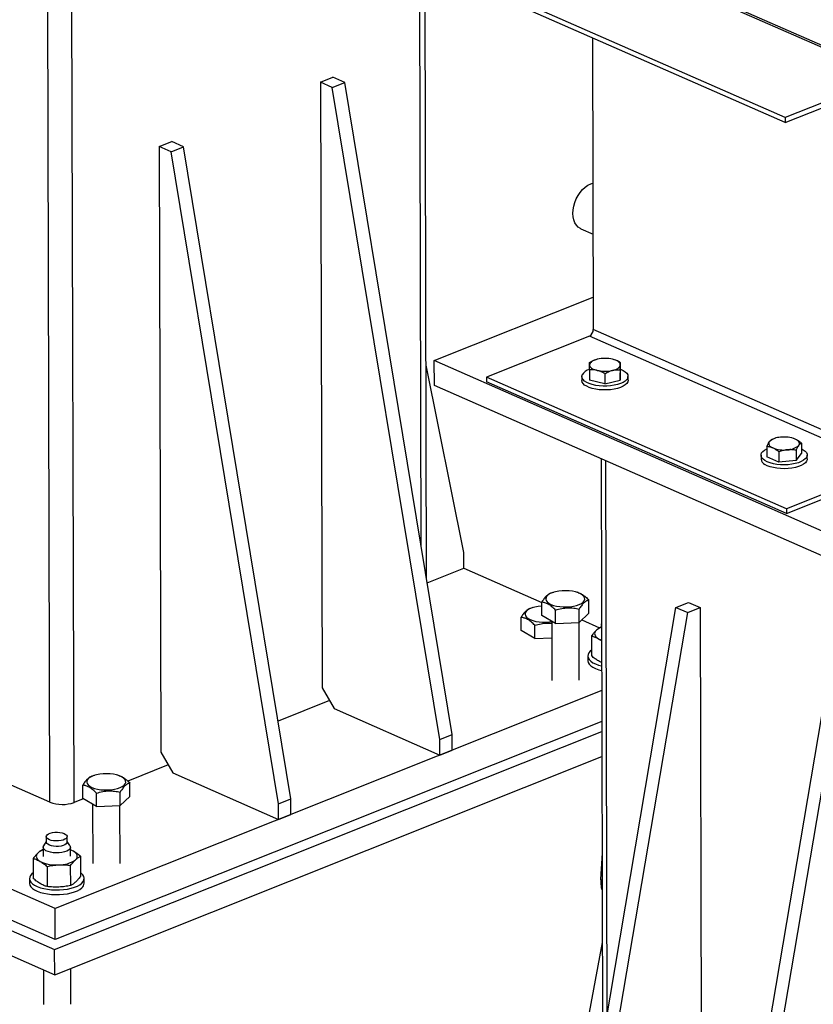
# Model space of a CAD drawing. Header units: millimetres. Extents: x 5 to 589, y 5 to 415.
# Tile 64 of 95: x 446 to 469, y 251 to 280. Entities that reach past the tile are written whole.
import ezdxf

# ---------------------------------------------------------------- set-up
doc = ezdxf.new("R2010")
doc.units = ezdxf.units.MM
doc.layers.add('TRAIT-FORT', color=4, linetype='Continuous', lineweight=25)

msp = doc.modelspace()

# ---------------------------------------------------------------- linework, layer by layer
at = {"layer": 'TRAIT-FORT', "color": 4, "linetype": 'Continuous', "lineweight": 25}
for p, q in [((457.4924, 264.5484), (457.4378, 284.1924)), ((457.6516, 263.5828), (457.5945, 284.1237)), ((471.1503, 278.2923), (462.3802, 282.1435)), ((471.2793, 278.2946), (462.5092, 282.1458)), ((468.1422, 277.0933), (459.3721, 280.9445)), ((468.1426, 276.9485), (459.3725, 280.7997)), ((446.6325, 257.0735), (446.5676, 280.4579)), ((447.3394, 257.0671), (447.2743, 280.5015)), ((462.5036, 279.4248), (462.5273, 270.8973)), ((454.5479, 278.127), (454.9108, 278.2717)), ((455.2547, 278.1207), (454.9108, 278.2717)), ((471.1503, 278.2923), (468.1422, 277.0933)), ((468.1426, 276.9485), (471.1507, 278.1476)), ((454.5479, 278.127), (454.597, 260.4147)), ((454.8918, 277.976), (454.5479, 278.127)), ((454.8918, 277.976), (455.2547, 278.1207)), ((458.0361, 258.9045), (454.8918, 277.976)), ((458.399, 259.0492), (455.2547, 278.1207)), ((468.1422, 277.0933), (468.1426, 276.9485)), ((449.8296, 276.2463), (450.1925, 276.391)), ((449.8296, 276.2463), (449.8787, 258.534)), ((450.1735, 276.0953), (449.8296, 276.2463)), ((450.1735, 276.0953), (450.5364, 276.24)), ((450.5364, 276.24), (450.1925, 276.391)), ((453.6807, 257.1685), (450.5364, 276.24)), ((453.3178, 257.0238), (450.1735, 276.0953)), ((462.164, 273.8431), (462.5195, 273.687)), ((457.8759, 269.9876), (462.5247, 271.8406)), ((462.412, 270.7064), (459.4039, 269.5074)), ((471.182, 266.8552), (462.412, 270.7064)), ((471.2973, 267.0461), (462.5273, 270.8973)), ((458.7418, 264.3716), (457.6341, 269.8537)), ((469.2246, 265.004), (457.8759, 269.9876)), ((457.8779, 269.2609), (457.8759, 269.9876)), ((463.3167, 269.9365), (463.3175, 269.6324)), ((468.1739, 265.6562), (459.4039, 269.5074)), ((459.4039, 269.5074), (459.4043, 269.3626)), ((462.1918, 269.5213), (462.1922, 269.4078)), ((462.4153, 269.7181), (462.4162, 269.414)), ((462.8646, 269.61), (462.8655, 269.3059)), ((463.3153, 269.7192), (463.3162, 269.4151)), ((463.3162, 269.4151), (463.3175, 269.6324)), ((463.5422, 269.4115), (463.5418, 269.5251)), ((469.2267, 264.2774), (457.8779, 269.2609)), ((468.1743, 265.5114), (459.4043, 269.3626)), ((462.8655, 269.3059), (462.4162, 269.414)), ((462.8655, 269.3059), (463.3162, 269.4151)), ((467.8095, 267.7035), (467.7514, 267.6835)), ((467.8351, 267.7117), (467.8095, 267.7035)), ((468.382, 267.7119), (468.378, 267.7132)), ((468.613, 267.5766), (468.6138, 267.2725)), ((467.4329, 267.2198), (467.4332, 267.1063)), ((467.6012, 267.4751), (467.602, 267.1709)), ((467.9568, 267.3174), (467.9576, 267.0133)), ((468.4627, 267.3682), (468.4636, 267.0641)), ((468.4636, 267.0641), (468.6138, 267.2725)), ((468.7832, 267.11), (468.7829, 267.2236)), ((462.7546, 267.1194), (462.8018, 250.1083)), ((462.9363, 250.9029), (462.8914, 267.0593)), ((467.9576, 267.0133), (467.602, 267.1709)), ((468.4636, 267.0641), (467.9576, 267.0133)), ((471.182, 266.8552), (468.1739, 265.6562)), ((468.1743, 265.5114), (471.1824, 266.7104)), ((468.1739, 265.6562), (468.1743, 265.5114)), ((458.7431, 263.9174), (458.7418, 264.3716)), ((457.6671, 263.4885), (458.7431, 263.9174)), ((458.7431, 263.9174), (461.0187, 262.9181)), ((461.3634, 263.2103), (461.295, 263.1884)), ((462.0864, 263.2011), (462.0511, 263.2122)), ((461.0198, 262.5361), (461.0187, 262.9259)), ((462.3983, 262.5977), (462.3972, 262.9875)), ((464.9444, 262.7706), (465.3073, 262.9152)), ((465.3073, 262.9152), (465.6512, 262.7642)), ((460.7571, 262.7644), (460.6887, 262.7426)), ((461.4249, 262.302), (461.4238, 262.6918)), ((461.727, 243.7562), (464.9444, 262.7706)), ((462.0709, 243.6052), (465.2883, 262.6196)), ((462.1142, 262.3328), (462.1131, 262.7226)), ((462.3983, 262.5977), (462.1142, 262.3328)), ((464.9444, 262.7706), (465.2883, 262.6196)), ((465.2883, 262.6196), (465.6512, 262.7642)), ((465.6512, 262.7642), (465.7004, 245.0519)), ((460.4135, 262.0903), (460.4124, 262.48)), ((461.4249, 262.302), (461.0198, 262.5361)), ((461.3096, 262.3686), (461.3144, 260.6352)), ((461.4249, 262.302), (462.1142, 262.3328)), ((462.1144, 260.6374), (462.1097, 262.3326)), ((462.1902, 262.4037), (462.7101, 262.1753)), ((460.8186, 261.8561), (460.4135, 262.0903)), ((460.8186, 261.8561), (460.8176, 262.2459)), ((462.7634, 262.2054), (462.7589, 262.2045)), ((462.7633, 262.2675), (462.764, 261.9995)), ((460.8186, 261.8561), (461.3109, 261.8781)), ((462.4748, 261.9396), (462.4764, 261.3506)), ((446.786, 253.9656), (429.5909, 261.5164)), ((462.3658, 261.349), (462.3662, 261.2127)), ((428.8866, 260.6145), (446.7695, 252.7615)), ((446.7885, 253.0572), (429.5934, 260.6081)), ((466.1977, 241.7929), (469.4151, 260.8073)), ((466.5416, 241.6419), (469.759, 260.6563)), ((462.7734, 260.3382), (446.786, 253.9656)), ((454.597, 260.4147), (454.9422, 259.8095)), ((454.8083, 260.0442), (453.3053, 259.4451)), ((428.8886, 259.8787), (446.7715, 252.0258)), ((454.9422, 259.8095), (458.0373, 258.4503)), ((462.776, 259.4298), (446.7885, 253.0572)), ((446.7695, 252.7615), (462.7768, 259.1421)), ((458.0361, 258.9045), (458.399, 259.0492)), ((458.0373, 258.4503), (458.0361, 258.9045)), ((458.4003, 258.595), (458.399, 259.0492)), ((458.0373, 258.4503), (458.4003, 258.595)), ((446.7715, 252.0258), (462.7788, 258.4063)), ((449.8787, 258.534), (450.2239, 257.9288)), ((462.774, 258.4044), (462.776, 257.6714)), ((446.6325, 257.0735), (444.0074, 258.2262)), ((450.09, 258.1635), (448.9071, 257.692)), ((447.9344, 257.8575), (447.866, 257.8356)), ((448.6574, 257.8483), (448.6221, 257.8594)), ((450.2239, 257.9288), (453.319, 256.5696)), ((447.5907, 257.1833), (447.5896, 257.5731)), ((448.9693, 257.2449), (448.9682, 257.6347)), ((447.6071, 257.1738), (447.3394, 257.0671)), ((447.9959, 256.9492), (447.5907, 257.1833)), ((447.9959, 256.9492), (447.9948, 257.3389)), ((448.6852, 256.98), (448.6841, 257.3698)), ((448.9693, 257.2449), (448.6852, 256.98)), ((453.3178, 257.0238), (453.6807, 257.1685)), ((453.682, 256.7143), (453.6807, 257.1685)), ((447.8806, 257.0158), (447.8854, 255.2824)), ((447.9959, 256.9492), (448.6852, 256.98)), ((448.6854, 255.2846), (448.6807, 256.9798)), ((453.319, 256.5696), (453.3178, 257.0238)), ((453.319, 256.5696), (453.682, 256.7143)), ((446.5248, 256.0664), (446.5252, 255.9075)), ((447.1352, 255.9092), (447.1348, 256.0681)), ((446.4308, 255.6952), (446.4263, 255.6944)), ((446.4307, 255.7573), (446.4314, 255.4894)), ((446.5252, 255.9247), (446.4449, 255.8017)), ((447.2162, 255.8039), (447.1352, 255.9264)), ((447.2314, 255.4916), (447.2307, 255.7596)), ((446.1422, 255.4294), (446.1438, 254.8405)), ((447.5208, 255.491), (447.5224, 254.9021)), ((462.7839, 255.5862), (462.7418, 254.8186)), ((446.5474, 255.1953), (446.549, 254.6063)), ((447.2383, 254.6371), (447.2366, 255.2261)), ((446.0332, 254.8388), (446.0336, 254.7026)), ((447.6336, 254.707), (447.6332, 254.8433)), ((446.7885, 253.0572), (446.786, 253.9656)), ((462.7881, 254.2143), (462.7885, 254.0835)), ((462.7904, 254.2324), (462.7898, 254.2299)), ((462.7898, 254.2299), (462.7905, 254.1964)), ((462.0698, 249.0786), (462.7939, 252.966)), ((446.7715, 252.0258), (446.7695, 252.7615)), ((446.4406, 252.1711), (446.4434, 251.1612)), ((447.2434, 251.1634), (447.2405, 252.2128))]:
    msp.add_line(p, q, dxfattribs=at)
at = {"layer": 'TRAIT-FORT', "color": 4, "linetype": 'Continuous', "lineweight": 25, "flags": 128}
for points in [[(461.9313, 274.2932), (461.9374, 274.3979), (461.9562, 274.5051), (461.9873, 274.6122), (462.0298, 274.7166), (462.0828, 274.8157), (462.1448, 274.907), (462.2145, 274.9884), (462.29, 275.0577), (462.3695, 275.1134), (462.4511, 275.1539), (462.5154, 275.1746)], [(462.164, 273.8431), (462.1478, 273.8508), (462.0853, 273.8925), (462.032, 273.9492), (461.9889, 274.0195), (461.9573, 274.1016), (461.938, 274.1936), (461.9313, 274.2932)], [(462.6419, 270.0266), (462.5929, 270.0128), (462.5485, 269.9965), (462.5096, 269.978), (462.4768, 269.9575), (462.4506, 269.9354), (462.4315, 269.912), (462.4199, 269.8879), (462.4159, 269.8633)], [(462.4159, 269.8633), (462.4196, 269.8387), (462.4309, 269.8146), (462.4497, 269.7913), (462.4756, 269.7693), (462.5082, 269.7488), (462.5469, 269.7304), (462.591, 269.7142), (462.6399, 269.7006)], [(463.0899, 269.7011), (463.1389, 269.7148), (463.1833, 269.7311), (463.2222, 269.7497), (463.255, 269.7702), (463.2812, 269.7923), (463.3003, 269.8156), (463.3119, 269.8398), (463.3159, 269.8644)], [(463.3159, 269.8644), (463.3122, 269.8889), (463.3009, 269.9131), (463.2821, 269.9364), (463.2562, 269.9584), (463.2236, 269.9788), (463.1849, 269.9973), (463.1408, 270.0135), (463.0919, 270.0271)], [(463.3172, 269.7345), (463.3237, 269.7321), (463.3992, 269.698), (463.4603, 269.6591), (463.5051, 269.6165), (463.5326, 269.5714), (463.5418, 269.525), (463.5327, 269.4785), (463.5054, 269.4332), (463.4607, 269.3904), (463.3998, 269.3512), (463.3244, 269.3167), (463.2364, 269.2878), (463.1384, 269.2654), (463.033, 269.25), (462.9231, 269.242), (462.8116, 269.2417), (462.7016, 269.2491), (462.5961, 269.264), (462.4981, 269.2859), (462.41, 269.3143), (462.3345, 269.3484), (462.2734, 269.3873), (462.2286, 269.4299), (462.2011, 269.475), (462.1918, 269.5215), (462.201, 269.568), (462.201, 269.568)], [(463.5422, 269.4115), (463.5422, 269.4114), (463.533, 269.3649), (463.5057, 269.3197), (463.461, 269.2768), (463.4001, 269.2376), (463.3247, 269.2031), (463.2368, 269.1743), (463.1387, 269.1518), (463.0333, 269.1364), (462.9234, 269.1285), (462.8119, 269.1282), (462.7019, 269.1356), (462.5965, 269.1504), (462.4984, 269.1724), (462.4104, 269.2008), (462.3348, 269.2349), (462.2737, 269.2738), (462.2289, 269.3163), (462.2015, 269.3615), (462.1922, 269.4078)], [(467.6762, 267.6158), (467.6629, 267.5918), (467.6572, 267.5672), (467.6592, 267.5426), (467.6688, 267.5184), (467.686, 267.4949), (467.7103, 267.4725), (467.7415, 267.4517), (467.7789, 267.4328)], [(468.5377, 267.5089), (468.551, 267.5329), (468.5567, 267.5574), (468.5547, 267.582), (468.5451, 267.6063), (468.5279, 267.6298), (468.5036, 267.6522), (468.4724, 267.673), (468.435, 267.6919)], [(467.5477, 267.0629), (467.4934, 267.1035), (467.4558, 267.1473), (467.436, 267.1932), (467.4345, 267.2398), (467.4514, 267.2859), (467.4863, 267.3303), (467.538, 267.3717), (467.6013, 267.4071)], [(468.6134, 267.4099), (468.6681, 267.3805), (468.7224, 267.3399), (468.76, 267.2961), (468.7798, 267.2502), (468.7813, 267.2036), (468.7644, 267.1575), (468.7296, 267.1131), (468.6778, 267.0717), (468.6105, 267.0344), (468.5294, 267.0022), (468.4369, 266.9759), (468.3354, 266.9564), (468.2277, 266.9441), (468.1168, 266.9394), (468.0055, 266.9424), (467.8971, 266.953), (467.7945, 266.9709), (467.7003, 266.9957), (467.6173, 267.0267), (467.5477, 267.0629), (467.5477, 267.0629)], [(468.7832, 267.11), (468.7816, 267.0901), (468.7647, 267.044), (468.7299, 266.9996), (468.6781, 266.9582), (468.6108, 266.9208), (468.5298, 266.8886), (468.4372, 266.8624), (468.3357, 266.8429), (468.228, 266.8306), (468.1171, 266.8259), (468.0059, 266.8289), (467.8974, 266.8395), (467.7948, 266.8574), (467.7007, 266.8822), (467.6176, 266.9131), (467.548, 266.9494)], [(462.2276, 262.9245), (462.261, 262.965), (462.2766, 263.0073), (462.2739, 263.05), (462.2531, 263.0918), (462.2147, 263.1313), (462.16, 263.1673), (462.0907, 263.1986), (462.0092, 263.2241), (461.918, 263.2432), (461.82, 263.2551), (461.7184, 263.2595), (461.6165, 263.2562), (461.5175, 263.2454), (461.4246, 263.2274), (461.3408, 263.2027), (461.2688, 263.1722), (461.211, 263.1368), (461.1691, 263.0978), (461.1445, 263.0562), (461.138, 263.0135), (461.1498, 262.9711), (461.1796, 262.9303), (461.2263, 262.8924), (461.2885, 262.8586), (461.3642, 262.8301), (461.4509, 262.8077), (461.5459, 262.7921), (461.6461, 262.784), (461.7483, 262.7834), (461.8491, 262.7905), (461.9455, 262.805), (462.0342, 262.8264), (462.1123, 262.8541), (462.1775, 262.8872), (462.2276, 262.9245)], [(461.019, 262.8109), (461.0102, 262.8103), (460.9112, 262.7995), (460.8183, 262.7815), (460.7346, 262.7568), (460.6626, 262.7263), (460.6047, 262.691), (460.5628, 262.6519), (460.5382, 262.6103), (460.5317, 262.5677), (460.5435, 262.5252), (460.5733, 262.4844), (460.62, 262.4465), (460.6822, 262.4127), (460.7579, 262.3842), (460.8447, 262.3618), (460.9396, 262.3463), (461.0398, 262.3381), (461.142, 262.3375), (461.2429, 262.3446), (461.3096, 262.3537)], [(462.6168, 262.1023), (462.5893, 262.0715), (462.5717, 262.0395), (462.5643, 262.0068), (462.5671, 261.974), (462.5801, 261.9416), (462.6031, 261.9103), (462.6357, 261.8805), (462.6773, 261.8528)], [(462.7681, 262.2416), (462.7633, 262.2659), (462.768, 262.2934)], [(462.6773, 261.8528), (462.7273, 261.8276), (462.7693, 261.8107)], [(462.476, 261.5191), (462.4362, 261.4868), (462.3954, 261.4396), (462.3719, 261.3906), (462.3661, 261.3406), (462.3781, 261.2909), (462.4078, 261.2425), (462.4544, 261.1965), (462.5169, 261.154), (462.5938, 261.1159), (462.6836, 261.0831), (462.7714, 261.0592)], [(462.3662, 261.2127), (462.3665, 261.2043), (462.3785, 261.1546), (462.4082, 261.1062), (462.4548, 261.0603), (462.5172, 261.0178), (462.5942, 260.9797), (462.684, 260.9469), (462.767, 260.9241)], [(448.7986, 257.5717), (448.832, 257.6122), (448.8476, 257.6545), (448.8449, 257.6972), (448.824, 257.739), (448.7856, 257.7785), (448.7309, 257.8145), (448.6617, 257.8458), (448.5802, 257.8713), (448.489, 257.8904), (448.391, 257.9023), (448.2894, 257.9067), (448.1875, 257.9034), (448.0885, 257.8926), (447.9956, 257.8746), (447.9118, 257.8499), (447.8398, 257.8194), (447.7819, 257.784), (447.74, 257.745), (447.7154, 257.7034), (447.709, 257.6607), (447.7208, 257.6183), (447.7505, 257.5775), (447.7973, 257.5396), (447.8595, 257.5058), (447.9352, 257.4773), (448.0219, 257.4549), (448.1169, 257.4393), (448.2171, 257.4311), (448.3193, 257.4306), (448.4201, 257.4377), (448.5164, 257.4522), (448.6051, 257.4736), (448.6833, 257.5013), (448.7485, 257.5343), (448.7986, 257.5717)], [(462.776, 257.6714), (462.776, 257.6698), (462.7809, 257.6455)], [(446.5516, 256.119), (446.5897, 256.1454), (446.6416, 256.1672), (446.7045, 256.1833), (446.7747, 256.1926), (446.8481, 256.1947), (446.9204, 256.1893), (446.9875, 256.1768), (447.0454, 256.158), (447.0908, 256.1339), (447.121, 256.1059), (447.1342, 256.0757), (447.1298, 256.045), (447.108, 256.0156), (447.07, 255.9892), (447.018, 255.9673), (446.9551, 255.9512), (446.8849, 255.9419), (446.8115, 255.9399), (446.7392, 255.9453), (446.6721, 255.9577), (446.6142, 255.9765), (446.5688, 256.0006), (446.5386, 256.0286), (446.5254, 256.0588), (446.5298, 256.0895), (446.5516, 256.119)], [(447.2162, 255.8039), (447.2278, 255.7792), (447.2288, 255.7431), (447.2111, 255.7076), (447.1756, 255.6745), (447.124, 255.6454), (447.0587, 255.6215), (446.9827, 255.604), (446.8996, 255.5938), (446.8133, 255.5913), (446.7278, 255.5965), (446.6471, 255.6094), (446.575, 255.6292), (446.5148, 255.655), (446.4695, 255.6857), (446.441, 255.7198), (446.4307, 255.7557), (446.4391, 255.7918), (446.4449, 255.8017)], [(447.1084, 255.8566), (447.0704, 255.8302), (447.0184, 255.8084), (446.9555, 255.7923), (446.8853, 255.783), (446.8119, 255.7809), (446.7396, 255.7863), (446.6725, 255.7988), (446.6147, 255.8176), (446.5693, 255.8417), (446.5391, 255.8697), (446.5258, 255.8999), (446.5252, 255.9075)], [(447.1352, 255.9092), (447.1303, 255.886), (447.1084, 255.8566)], [(446.2842, 255.5922), (446.2567, 255.5613), (446.2391, 255.5293), (446.2317, 255.4966), (446.2345, 255.4638), (446.2475, 255.4315), (446.2705, 255.4001), (446.3031, 255.3703), (446.3447, 255.3426)], [(447.3181, 255.6384), (447.2682, 255.6636), (447.2309, 255.6786)], [(447.3786, 255.3888), (447.4061, 255.4196), (447.4237, 255.4517), (447.4311, 255.4844), (447.4283, 255.5172), (447.4153, 255.5495), (447.3923, 255.5808), (447.3597, 255.6106), (447.3181, 255.6384)], [(462.7866, 255.6019), (462.7839, 255.5806), (462.7867, 255.5625)], [(446.1434, 255.0089), (446.1036, 254.9766), (446.0628, 254.9295), (446.0393, 254.8804), (446.0335, 254.8304), (446.0455, 254.7807), (446.0752, 254.7323), (446.1218, 254.6864), (446.1843, 254.6439), (446.2612, 254.6058), (446.351, 254.5729), (446.4515, 254.5461), (446.5606, 254.5258), (446.6757, 254.5126), (446.7944, 254.5067), (446.9139, 254.5083), (447.0316, 254.5173), (447.1449, 254.5336), (447.2512, 254.5567), (447.3482, 254.5862), (447.4337, 254.6213), (447.5058, 254.6614), (447.5628, 254.7055), (447.5628, 254.7055)], [(447.5628, 254.7055), (447.6036, 254.7526), (447.6271, 254.8017), (447.6329, 254.8516), (447.6209, 254.9014), (447.5912, 254.9497), (447.5446, 254.9957), (447.5221, 255.0127)], [(446.0336, 254.7026), (446.0339, 254.6942), (446.0459, 254.6444), (446.0756, 254.5961), (446.1222, 254.5501), (446.1846, 254.5076), (446.2616, 254.4695), (446.3514, 254.4367), (446.4519, 254.4098), (446.5609, 254.3896), (446.6761, 254.3764), (446.7947, 254.3705), (446.9143, 254.3721), (447.032, 254.3811), (447.1453, 254.3973), (447.2516, 254.4205), (447.3486, 254.4499), (447.4341, 254.4851), (447.5062, 254.5251), (447.5632, 254.5692)], [(462.7605, 254.5849), (462.7684, 254.5592), (462.7896, 254.5294)], [(462.7885, 254.0835), (462.7885, 254.0819), (462.7908, 254.0656)]]:
    msp.add_lwpolyline(points, dxfattribs=at)
at = {"layer": 'TRAIT-FORT', "color": 4, "linetype": 'Continuous', "lineweight": 25}
for centre, radius, start, end in [((462.3152, 270.8951), 0.2121, 297.1556, 0.58175), ((462.8681, 269.0457), 1.0066, 77.15201, 102.98445), ((462.53, 269.36), 0.3892, 107.36361, 147.70023), ((462.8637, 270.682), 1.0066, 257.15201, 282.98445), ((468.006, 267.2608), 0.4845, 90.20579, 132.89664), ((468.1118, 266.8494), 0.9024, 69.01132, 96.84506), ((468.2079, 267.8639), 0.4845, 270.20579, 312.89664), ((468.1021, 268.2753), 0.9024, 249.01132, 276.84506), ((467.629, 267.1291), 0.1971, 186.63435, 245.74683), ((462.9197, 261.7448), 0.4686, 109.47561, 130.27466), ((446.9946, 258.0339), 1.0264, 249.34437, 289.62668), ((446.5871, 255.2346), 0.4686, 109.47561, 130.27466), ((446.8068, 256.3065), 1.069, 244.38547, 274.56513), ((446.91, 256.0562), 0.8155, 268.72633, 305.07301), ((462.8506, 254.8209), 0.1088, 181.22161, 235.54034), ((447.4439, 254.717), 0.1899, 308.91144, 356.97593)]:
    msp.add_arc(centre, radius, start, end, dxfattribs=at)
for points, knots in [([(462.4153, 269.7181), (462.4153, 269.7237), (462.4154, 269.7348), (462.4155, 269.7677), (462.4156, 269.8149), (462.4158, 269.8471), (462.4159, 269.8633)], [0, 0, 0, 0, 0.0973863, 0.1948131, 0.5946686, 1, 1, 1, 1]), ([(462.4159, 269.8633), (462.416, 269.871), (462.4161, 269.8855), (462.4162, 269.9024), (462.4164, 269.916), (462.4165, 269.9271), (462.4166, 269.9327), (462.4167, 269.9355)], [0, 0, 0, 0, 0.2190861, 0.4128361, 0.6072728, 0.8034231, 1, 1, 1, 1]), ([(462.4167, 269.9355), (462.4349, 269.9451), (462.4713, 269.9644), (462.5272, 269.9894), (462.5841, 270.0111), (462.6226, 270.0214), (462.6419, 270.0266)], [0, 0, 0, 0, 0.2472686, 0.4953626, 0.746874, 1, 1, 1, 1]), ([(463.3167, 269.9365), (463.2985, 269.9461), (463.2622, 269.9653), (463.2064, 269.9902), (463.1496, 270.0117), (463.1112, 270.022), (463.0919, 270.0271)], [0, 0, 0, 0, 0.2472686, 0.4953626, 0.746874, 1, 1, 1, 1]), ([(463.3153, 269.7192), (463.3153, 269.7302), (463.3154, 269.7526), (463.3155, 269.7841), (463.3156, 269.8138), (463.3158, 269.841), (463.3159, 269.8566), (463.3159, 269.8644)], [0, 0, 0, 0, 0.1947331, 0.3943865, 0.5945898, 0.7968571, 1, 1, 1, 1]), ([(463.3159, 269.8644), (463.316, 269.8721), (463.316, 269.8865), (463.3162, 269.9035), (463.3164, 269.9171), (463.3165, 269.9282), (463.3166, 269.9337), (463.3167, 269.9365)], [0, 0, 0, 0, 0.2190861, 0.4128361, 0.6072728, 0.8034231, 1, 1, 1, 1]), ([(462.6399, 269.7006), (462.6346, 269.7018), (462.6118, 269.7071), (462.5714, 269.7141), (462.5191, 269.7191), (462.4669, 269.7206), (462.4325, 269.7189), (462.4153, 269.7181)], [0, 0, 0, 0, 0.0700556, 0.2998126, 0.5308313, 0.7650256, 1, 1, 1, 1]), ([(462.8646, 269.61), (462.8465, 269.6196), (462.8101, 269.6388), (462.7543, 269.6637), (462.6975, 269.6852), (462.6591, 269.6954), (462.6399, 269.7006)], [0, 0, 0, 0, 0.2472686, 0.4953626, 0.746874, 1, 1, 1, 1]), ([(462.8646, 269.61), (462.8828, 269.6196), (462.9192, 269.6389), (462.9751, 269.6639), (463.0321, 269.6856), (463.0706, 269.6959), (463.0899, 269.7011)], [0, 0, 0, 0, 0.2472686, 0.4953626, 0.746874, 1, 1, 1, 1]), ([(463.0899, 269.7011), (463.0952, 269.7024), (463.1181, 269.7077), (463.1585, 269.7148), (463.2111, 269.7199), (463.2635, 269.7215), (463.298, 269.72), (463.3153, 269.7192)], [0, 0, 0, 0, 0.0700556, 0.2998126, 0.5308313, 0.7650256, 1, 1, 1, 1]), ([(467.6012, 267.4751), (467.6072, 267.4887), (467.6193, 267.516), (467.6379, 267.5533), (467.6569, 267.5875), (467.6698, 267.6063), (467.6762, 267.6158)], [0, 0, 0, 0, 0.24726861, 0.49536257, 0.74687401, 1, 1, 1, 1]), ([(467.6762, 267.6158), (467.678, 267.6182), (467.6856, 267.6286), (467.6991, 267.6446), (467.7166, 267.6613), (467.7341, 267.6744), (467.7456, 267.6804), (467.7514, 267.6835)], [0, 0, 0, 0, 0.0700556, 0.2998126, 0.5308313, 0.7650256, 1, 1, 1, 1]), ([(468.435, 267.6919), (468.4218, 267.6975), (468.4041, 267.7051), (468.3865, 267.7103), (468.382, 267.7116)], [0, 0, 0, 0, 0.7445639, 1, 1, 1, 1]), ([(468.613, 267.5766), (468.6017, 267.5857), (468.5788, 267.6043), (468.5438, 267.6299), (468.508, 267.6535), (468.4717, 267.6747), (468.4473, 267.6862), (468.435, 267.6919)], [0, 0, 0, 0, 0.1947331, 0.3943865, 0.5945898, 0.7968571, 1, 1, 1, 1]), ([(468.4627, 267.3682), (468.4688, 267.3818), (468.4809, 267.4091), (468.4995, 267.4464), (468.5185, 267.4807), (468.5313, 267.4995), (468.5377, 267.5089)], [0, 0, 0, 0, 0.24726861, 0.49536257, 0.74687401, 1, 1, 1, 1]), ([(468.5377, 267.5089), (468.5395, 267.5113), (468.5471, 267.5217), (468.5606, 267.5377), (468.5782, 267.5544), (468.5957, 267.5675), (468.6072, 267.5735), (468.613, 267.5766)], [0, 0, 0, 0, 0.0700556, 0.2998126, 0.5308313, 0.7650256, 1, 1, 1, 1]), ([(467.7789, 267.4328), (467.7657, 267.4382), (467.7408, 267.4485), (467.7045, 267.4594), (467.6698, 267.4671), (467.6353, 267.4725), (467.6126, 267.4742), (467.6012, 267.4751)], [0, 0, 0, 0, 0.2190861, 0.4128361, 0.6072728, 0.8034231, 1, 1, 1, 1]), ([(467.9568, 267.3174), (467.9512, 267.322), (467.9399, 267.3313), (467.9052, 267.3583), (467.8518, 267.3966), (467.8033, 267.4206), (467.7789, 267.4328)], [0, 0, 0, 0, 0.0973863, 0.1948131, 0.5946686, 1, 1, 1, 1]), ([(468.2097, 267.3793), (468.2037, 267.3787), (468.178, 267.3759), (468.1326, 267.3686), (468.0737, 267.3552), (468.0149, 267.3381), (467.9762, 267.3243), (467.9568, 267.3174)], [0, 0, 0, 0, 0.0700556, 0.2998126, 0.5308313, 0.7650256, 1, 1, 1, 1]), ([(468.4627, 267.3682), (468.4423, 267.3714), (468.4013, 267.3777), (468.3385, 267.3829), (468.2745, 267.3843), (468.2313, 267.381), (468.2097, 267.3793)], [0, 0, 0, 0, 0.2472686, 0.4953626, 0.746874, 1, 1, 1, 1]), ([(461.2939, 263.1878), (461.2879, 263.1859), (461.2731, 263.1811), (461.2489, 263.1702), (461.2213, 263.1548), (461.1907, 263.1336), (461.1571, 263.1049), (461.1205, 263.0666), (461.0838, 263.0213), (461.0497, 262.9739), (461.0282, 262.9406), (461.0187, 262.9259)], [0, 0, 0, 0, 0.0661483, 0.1654752, 0.2655243, 0.3659016, 0.4956488, 0.6263268, 0.7596544, 0.8937264, 1, 1, 1, 1]), ([(462.0862, 263.2), (462.0901, 263.1992), (462.1302, 263.1904), (462.2037, 263.1511), (462.3042, 263.0791), (462.366, 263.0182), (462.3972, 262.9875)], [0, 0, 0, 0, 0.03894, 0.3922456, 0.6933383, 1, 1, 1, 1]), ([(461.4238, 262.6918), (461.3886, 262.7261), (461.3174, 262.7956), (461.2121, 262.8669), (461.1114, 262.9098), (461.0498, 262.9205), (461.0187, 262.9259)], [0, 0, 0, 0, 0.2646075, 0.534953, 0.7653458, 1, 1, 1, 1]), ([(462.3972, 262.9875), (462.3883, 262.9847), (462.3705, 262.979), (462.3433, 262.9669), (462.3158, 262.9515), (462.2852, 262.9303), (462.2516, 262.9016), (462.2149, 262.8633), (462.1782, 262.818), (462.1442, 262.7706), (462.1226, 262.7373), (462.1131, 262.7226)], [0, 0, 0, 0, 0.09597591, 0.19213026, 0.28898369, 0.38615496, 0.51175797, 0.63826211, 0.76733117, 0.89712084, 1, 1, 1, 1]), ([(460.6876, 262.7419), (460.6817, 262.74), (460.6668, 262.7352), (460.6426, 262.7243), (460.6151, 262.7089), (460.5845, 262.6878), (460.5509, 262.659), (460.5142, 262.6207), (460.4775, 262.5754), (460.4435, 262.528), (460.4219, 262.4947), (460.4124, 262.48)], [0, 0, 0, 0, 0.0661483, 0.1654752, 0.2655243, 0.3659016, 0.4956488, 0.6263268, 0.7596544, 0.8937264, 1, 1, 1, 1]), ([(461.4238, 262.6918), (461.4836, 262.7085), (461.6045, 262.7423), (461.7837, 262.7607), (461.955, 262.7531), (462.0601, 262.7328), (462.1131, 262.7226)], [0, 0, 0, 0, 0.2646075, 0.534953, 0.7653458, 1, 1, 1, 1]), ([(460.8176, 262.2459), (460.7824, 262.2803), (460.7112, 262.3498), (460.6058, 262.421), (460.5052, 262.464), (460.4435, 262.4746), (460.4124, 262.48)], [0, 0, 0, 0, 0.2646075, 0.534953, 0.7653458, 1, 1, 1, 1]), ([(460.8176, 262.2459), (460.8773, 262.2624), (460.9981, 262.2959), (461.1652, 262.3154), (461.2688, 262.3081), (461.3098, 262.3052)], [0, 0, 0, 0, 0.3716742, 0.7514082, 1, 1, 1, 1]), ([(462.6168, 262.1023), (462.6049, 262.0909), (462.5812, 262.068), (462.5457, 262.0285), (462.5101, 261.9859), (462.4866, 261.9551), (462.4748, 261.9396)], [0, 0, 0, 0, 0.2486221, 0.4978734, 0.748733, 1, 1, 1, 1]), ([(462.7589, 262.2045), (462.7472, 262.198), (462.7238, 262.185), (462.6884, 262.1615), (462.6527, 262.1346), (462.6287, 262.1131), (462.6168, 262.1023)], [0, 0, 0, 0, 0.2488901, 0.4981338, 0.7487594, 1, 1, 1, 1]), ([(462.4748, 261.9396), (462.4915, 261.9344), (462.5248, 261.9239), (462.5753, 261.9042), (462.6261, 261.8811), (462.6602, 261.8622), (462.6773, 261.8528)], [0, 0, 0, 0, 0.2488901, 0.4981338, 0.7487594, 1, 1, 1, 1]), ([(462.6773, 261.8528), (462.6942, 261.8427), (462.7249, 261.8244), (462.7556, 261.8025), (462.7694, 261.7927)], [0, 0, 0, 0, 0.54934497, 1, 1, 1, 1]), ([(462.6791, 261.2033), (462.6622, 261.2135), (462.6284, 261.2338), (462.5776, 261.2694), (462.5269, 261.3082), (462.4933, 261.3365), (462.4764, 261.3506)], [0, 0, 0, 0, 0.2486221, 0.4978734, 0.748733, 1, 1, 1, 1]), ([(462.7712, 261.157), (462.7575, 261.1631), (462.7269, 261.1766), (462.6962, 261.1938), (462.6791, 261.2033)], [0, 0, 0, 0, 0.4448756, 1, 1, 1, 1]), ([(447.8649, 257.835), (447.8589, 257.8331), (447.844, 257.8283), (447.8198, 257.8174), (447.7923, 257.802), (447.7617, 257.7808), (447.7281, 257.7521), (447.6915, 257.7138), (447.6547, 257.6685), (447.6207, 257.6211), (447.5992, 257.5878), (447.5896, 257.5731)], [0, 0, 0, 0, 0.0661483, 0.1654752, 0.2655243, 0.3659016, 0.4956488, 0.6263268, 0.7596544, 0.8937264, 1, 1, 1, 1]), ([(448.6571, 257.8472), (448.6611, 257.8464), (448.7011, 257.8376), (448.7746, 257.7983), (448.8752, 257.7263), (448.937, 257.6654), (448.9682, 257.6347)], [0, 0, 0, 0, 0.03894, 0.3922456, 0.6933383, 1, 1, 1, 1]), ([(447.9948, 257.3389), (447.9596, 257.3733), (447.8884, 257.4428), (447.7831, 257.5141), (447.6824, 257.557), (447.6208, 257.5677), (447.5896, 257.5731)], [0, 0, 0, 0, 0.2646075, 0.534953, 0.7653458, 1, 1, 1, 1]), ([(448.9682, 257.6347), (448.9593, 257.6319), (448.9415, 257.6262), (448.9143, 257.6141), (448.8867, 257.5987), (448.8561, 257.5775), (448.8225, 257.5488), (448.7859, 257.5105), (448.7492, 257.4652), (448.7151, 257.4178), (448.6936, 257.3845), (448.6841, 257.3698)], [0, 0, 0, 0, 0.09597591, 0.19213026, 0.28898369, 0.38615496, 0.51175797, 0.63826211, 0.76733117, 0.89712084, 1, 1, 1, 1]), ([(447.9948, 257.3389), (448.0546, 257.3557), (448.1755, 257.3895), (448.3546, 257.4079), (448.526, 257.4003), (448.6311, 257.38), (448.6841, 257.3698)], [0, 0, 0, 0, 0.2646075, 0.534953, 0.7653458, 1, 1, 1, 1]), ([(446.4263, 255.6944), (446.4146, 255.6879), (446.3912, 255.6749), (446.3558, 255.6513), (446.3201, 255.6244), (446.2962, 255.6029), (446.2842, 255.5922)], [0, 0, 0, 0, 0.2488901, 0.4981338, 0.7487594, 1, 1, 1, 1]), ([(447.3181, 255.6384), (447.3012, 255.6478), (447.2721, 255.6641), (447.2431, 255.677), (447.2309, 255.6824)], [0, 0, 0, 0, 0.5797889, 1, 1, 1, 1]), ([(446.2842, 255.5922), (446.2723, 255.5807), (446.2486, 255.5578), (446.2131, 255.5183), (446.1776, 255.4757), (446.154, 255.4449), (446.1422, 255.4294)], [0, 0, 0, 0, 0.2486221, 0.4978734, 0.748733, 1, 1, 1, 1]), ([(446.1422, 255.4294), (446.1589, 255.4242), (446.1922, 255.4137), (446.2427, 255.394), (446.2935, 255.371), (446.3276, 255.3521), (446.3447, 255.3426)], [0, 0, 0, 0, 0.2488901, 0.4981338, 0.7487594, 1, 1, 1, 1]), ([(447.5208, 255.491), (447.5041, 255.5051), (447.4707, 255.5332), (447.4202, 255.5718), (447.3693, 255.6076), (447.3352, 255.6281), (447.3181, 255.6384)], [0, 0, 0, 0, 0.2488901, 0.4981338, 0.7487594, 1, 1, 1, 1]), ([(447.3786, 255.3888), (447.3905, 255.3995), (447.4142, 255.4208), (447.4498, 255.4477), (447.4854, 255.4714), (447.509, 255.4845), (447.5208, 255.491)], [0, 0, 0, 0, 0.24862213, 0.49787339, 0.74873304, 1, 1, 1, 1]), ([(446.3447, 255.3426), (446.3616, 255.3325), (446.3954, 255.3121), (446.4462, 255.2765), (446.4969, 255.2378), (446.5305, 255.2095), (446.5474, 255.1953)], [0, 0, 0, 0, 0.2486221, 0.4978734, 0.748733, 1, 1, 1, 1]), ([(446.5474, 255.1953), (446.5757, 255.201), (446.6324, 255.2123), (446.7183, 255.2256), (446.8049, 255.2359), (446.8629, 255.2393), (446.8919, 255.2409)], [0, 0, 0, 0, 0.2488901, 0.4981338, 0.7487594, 1, 1, 1, 1]), ([(446.8919, 255.2409), (446.9207, 255.2418), (446.9782, 255.2436), (447.0645, 255.2412), (447.1508, 255.2356), (447.208, 255.2293), (447.2366, 255.2261)], [0, 0, 0, 0, 0.2486221, 0.4978734, 0.748733, 1, 1, 1, 1]), ([(447.2366, 255.2261), (447.2483, 255.2414), (447.2717, 255.272), (447.3071, 255.3145), (447.3428, 255.3542), (447.3667, 255.3773), (447.3786, 255.3888)], [0, 0, 0, 0, 0.2488901, 0.4981338, 0.7487594, 1, 1, 1, 1]), ([(446.3465, 254.6932), (446.3296, 254.7033), (446.2958, 254.7236), (446.245, 254.7593), (446.1943, 254.798), (446.1607, 254.8263), (446.1438, 254.8405)], [0, 0, 0, 0, 0.2486221, 0.4978734, 0.748733, 1, 1, 1, 1]), ([(447.5224, 254.9021), (447.5107, 254.8868), (447.4874, 254.8562), (447.452, 254.8137), (447.4163, 254.774), (447.3924, 254.7509), (447.3804, 254.7394)], [0, 0, 0, 0, 0.2488901, 0.4981338, 0.7487594, 1, 1, 1, 1]), ([(446.549, 254.6063), (446.5323, 254.6116), (446.499, 254.622), (446.4485, 254.6418), (446.3977, 254.6648), (446.3636, 254.6837), (446.3465, 254.6932)], [0, 0, 0, 0, 0.2488901, 0.4981338, 0.7487594, 1, 1, 1, 1]), ([(446.8937, 254.5915), (446.865, 254.5906), (446.8074, 254.5888), (446.7211, 254.5913), (446.6349, 254.5969), (446.5776, 254.6032), (446.549, 254.6063)], [0, 0, 0, 0, 0.24862213, 0.49787339, 0.74873304, 1, 1, 1, 1]), ([(447.2383, 254.6371), (447.2099, 254.6315), (447.1532, 254.6201), (447.0673, 254.6068), (446.9808, 254.5966), (446.9228, 254.5932), (446.8937, 254.5915)], [0, 0, 0, 0, 0.2488901, 0.4981338, 0.7487594, 1, 1, 1, 1]), ([(447.3804, 254.7394), (447.3686, 254.7287), (447.3449, 254.7074), (447.3093, 254.6805), (447.2737, 254.6568), (447.2501, 254.6437), (447.2383, 254.6371)], [0, 0, 0, 0, 0.24862213, 0.49787338, 0.74873303, 1, 1, 1, 1]), ([(462.743, 254.8116), (462.743, 254.7988), (462.7432, 254.7227), (462.7527, 254.6472), (462.7607, 254.5844)], [0, 0, 0, 0, 0.1687825, 1, 1, 1, 1]), ([(462.7611, 254.5826), (462.7611, 254.5818), (462.7622, 254.5598), (462.7721, 254.5322), (462.7865, 254.5098), (462.7896, 254.5049)], [0, 0, 0, 0, 0.0281501, 0.7870902, 1, 1, 1, 1])]:
    msp.add_open_spline(points, degree=3, knots=knots, dxfattribs=at)

doc.saveas('drawing.dxf')
